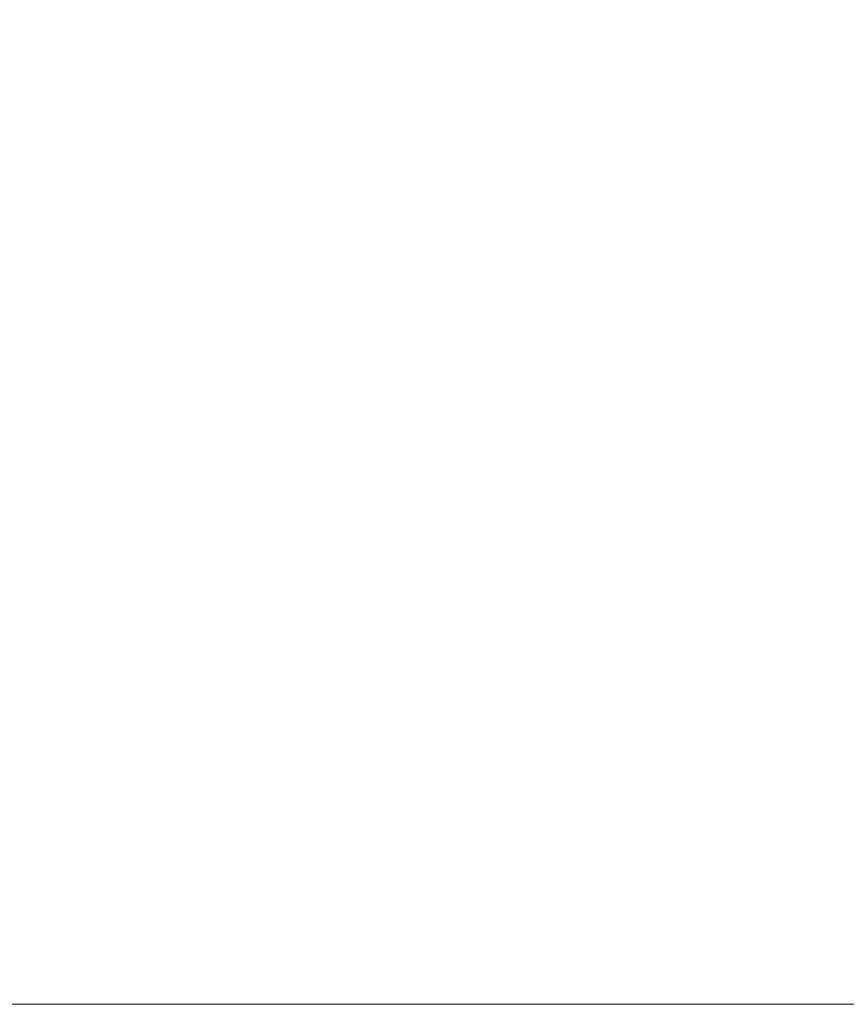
# Model space of a CAD drawing. Header units: inches. Extents: x -471 to -284, y -222 to 20.
# Tile 38 of 54: x -338.95 to -334.78, y -11.19 to -6.23. Entities that reach past the tile are written whole.
import ezdxf

# ---------------------------------------------------------------- set-up
doc = ezdxf.new("R2010")
doc.units = ezdxf.units.IN
doc.header["$LTSCALE"] = 32
doc.header["$MEASUREMENT"] = 0
doc.linetypes.add('Dash Style-1', pattern=[0.083328, 0.041656, -0.041672])
for name, color, linetype, lineweight in [('DashLine', 7, 'Dash Style-1', 13), ('Drawing', 7, 'Continuous', 18), ('None', 7, 'Continuous', 18), ('SolidLine', 7, 'Continuous', 15)]:
    doc.layers.add(name, color=color, linetype=linetype, lineweight=lineweight)

# ---------------------------------------------------------------- blocks, each defined once
blk = doc.blocks.new('Group-51')
at = {"layer": 'DashLine', "flags": 128}
blk.add_lwpolyline([(1.1142, -2.5591), (70.8937, -2.5591), (70.8937, -30), (1.1142, -30)], close=True, dxfattribs=at)
at = {"layer": 'SolidLine', "flags": 128}
blk.add_lwpolyline([(1.1142, -2.5591), (70.8937, -2.5591), (70.8937, -30), (1.1142, -30)], close=True, dxfattribs=at)
blk = doc.blocks.new('Group-87')
at = {"layer": 'None'}
blk.add_blockref('Group-51', (0, 0), dxfattribs=at)
blk = doc.blocks.new('SL Credenza Desk (2D)')
at = {"layer": 'None'}
blk.add_blockref('Group-87', (0, 0), dxfattribs=at)
at = {"layer": 'Drawing', "color": 0, "flags": 1}
for tag in ['Tag', 'Catalog', 'Option1', 'Option2', 'Option3', 'Option4', 'Option5', 'Option6', 'Option7', 'Option8', 'Option9', 'Option10', 'Option11', 'Option12', 'Custom', 'FinishGroup', 'Discount', 'Item2', 'Item3', 'Item6', 'Item8', 'Item9', 'Item10', 'Item12', 'Item13', 'Item16', 'Item18', 'Item19', 'Item20', 'Item21', 'Item22', 'Item23', 'Item24', 'Item25', 'Item1', 'Item4', 'Item5', 'Item7', 'Item11', 'Item14', 'Item15', 'Item17']:
    blk.add_attdef(tag, (-44.9915, 3.3081), '', height=0.00709, dxfattribs=at)

msp = doc.modelspace()

# ---------------------------------------------------------------- block references
at = {"layer": 'Drawing'}
msp.add_blockref('SL Credenza Desk (2D)', (-404.4902, 18.815), dxfattribs=at)

doc.saveas('drawing.dxf')
